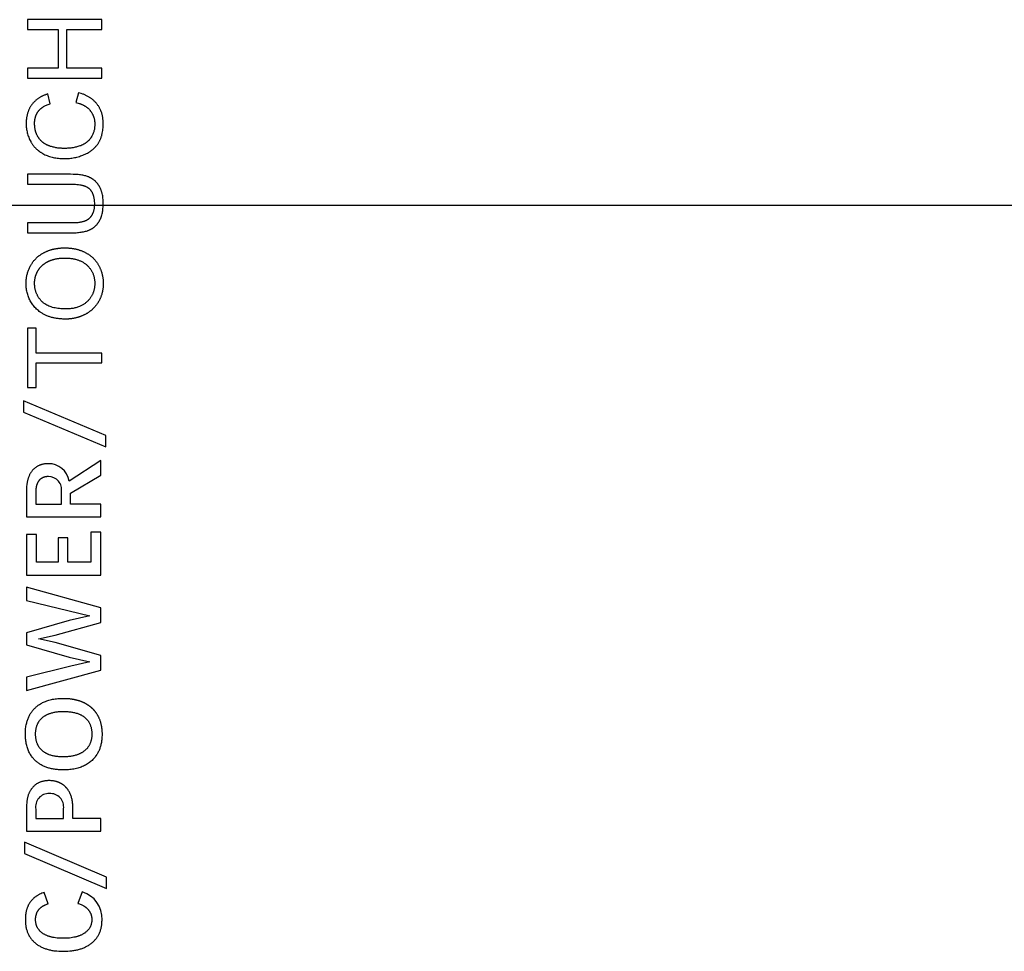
# Model space of a CAD drawing. Header units: millimetres. Extents: x 24 to 391, y -170 to 84.
# Tile 15 of 49: x 148 to 164, y -15 to -1. Entities that reach past the tile are written whole.
import ezdxf

# ---------------------------------------------------------------- set-up
doc = ezdxf.new("R2010")
doc.units = ezdxf.units.MM
doc.header["$MEASUREMENT"] = 0
doc.layers.add('丝印', color=250, linetype='Continuous')
doc.layers.add('尺寸标注', color=3, linetype='Continuous', lineweight=20)
doc.styles.get("Standard").update_dxf_attribs({"font": 'simfang.ttf'})
doc.dimstyles.new('STANDARD_ACAD', dxfattribs={"dimtxt": 0.18, "dimasz": 0.18, "dimexe": 0.18, "dimexo": 0.0625, "dimgap": 0.09, "dimtad": 0, "dimtih": 1, "dimtoh": 1, "dimdec": 4, "dimzin": 0, "dimdsep": 46, "dimtxsty": 'Standard', "dimcen": 0.09, "dimadec": 0, "dimazin": 0, "dimtfac": 1, "dimtdec": 4, "dimtofl": 0, "dimtmove": 0, "dimatfit": 3, "dimfxl": 1, "dimtolj": 1, "dimtzin": 0, "dimarcsym": 0})

# ---------------------------------------------------------------- blocks, each defined once
blk = doc.blocks.new('*D119')
at = {"layer": 'Defpoints', "color": 0, "transparency": 16777216}
for p in [(191.088, -1.246), (142.088, -3.581), (191.088, -3.581)]:
    blk.add_point(p, dxfattribs=at)
at = {"layer": '尺寸标注', "color": 0, "lineweight": -2, "transparency": 16777216}
for p, q in [((191.088, -1.309), (191.088, -3.761)), ((142.088, -3.518), (142.088, -3.401)), ((145.088, -3.581), (164.541, -3.581)), ((188.088, -3.581), (168.635, -3.581))]:
    blk.add_line(p, q, dxfattribs=at)
at = {"layer": '尺寸标注', "color": 0, "transparency": 16777216}
for points in [[(145.088, -3.081), (145.088, -4.081), (142.088, -3.581)], [(188.088, -3.081), (188.088, -4.081), (191.088, -3.581)]]:
    blk.add_solid(points, dxfattribs=at)
at = {"layer": '尺寸标注', "color": 0, "transparency": 16777216, "insert": (166.588, -3.581), "char_height": 3, "attachment_point": 5}
blk.add_mtext('\\A1;49', dxfattribs=at)

msp = doc.modelspace()

# ---------------------------------------------------------------- linework, layer by layer
at = {"layer": '丝印'}
for p, q in [((149.463, -0.623), (148.274, -0.623)), ((148.274, -0.623), (148.274, -0.781)), ((149.463, -0.781), (149.463, -0.623)), ((148.274, -0.781), (148.762, -0.781)), ((148.762, -0.781), (148.762, -1.399)), ((148.903, -1.399), (148.903, -0.781)), ((148.903, -0.781), (149.463, -0.781)), ((148.762, -1.399), (148.274, -1.399)), ((148.274, -1.399), (148.274, -1.556)), ((149.463, -1.399), (148.903, -1.399)), ((149.463, -1.556), (149.463, -1.399)), ((148.274, -1.556), (149.463, -1.556)), ((148.414, -5.546), (148.274, -5.546)), ((148.274, -5.546), (148.274, -6.489)), ((148.414, -5.94), (148.414, -5.546)), ((149.463, -5.94), (148.414, -5.94)), ((149.463, -6.097), (149.463, -5.94)), ((148.414, -6.489), (148.414, -6.097)), ((148.414, -6.097), (149.463, -6.097)), ((148.274, -6.489), (148.414, -6.489)), ((149.523, -7.258), (148.213, -6.701)), ((148.213, -6.701), (148.213, -6.882)), ((148.213, -6.882), (149.523, -7.439)), ((149.523, -7.439), (149.523, -7.258)), ((148.421, -8.835), (148.258, -8.835)), ((148.258, -8.835), (148.258, -9.482)), ((148.421, -9.277), (148.421, -8.835)), ((148.92, -8.887), (148.762, -8.887)), ((148.762, -8.887), (148.762, -9.277)), ((148.92, -9.277), (148.92, -8.887)), ((149.447, -8.8), (149.286, -8.8)), ((149.286, -8.8), (149.286, -9.277)), ((149.447, -9.482), (149.447, -8.8)), ((148.762, -9.277), (148.421, -9.277)), ((149.286, -9.277), (148.92, -9.277)), ((148.258, -9.482), (149.447, -9.482)), ((149.447, -10.004), (148.258, -9.675)), ((148.258, -9.675), (148.258, -9.885)), ((148.258, -9.885), (149.27, -10.132)), ((149.447, -10.238), (149.447, -10.004)), ((149.27, -10.132), (148.942, -10.209)), ((148.942, -10.209), (148.258, -10.401)), ((148.718, -10.44), (149.447, -10.238)), ((148.258, -10.401), (148.258, -10.596)), ((148.45, -10.498), (148.718, -10.44)), ((148.718, -10.558), (148.45, -10.498)), ((148.258, -10.596), (148.942, -10.789)), ((149.447, -10.763), (148.718, -10.558)), ((148.942, -10.789), (149.27, -10.867)), ((149.447, -10.999), (149.447, -10.763)), ((148.964, -10.937), (148.258, -11.11)), ((149.27, -10.867), (148.964, -10.937)), ((148.258, -11.321), (149.447, -10.999)), ((148.258, -11.11), (148.258, -11.321)), ((148.353, -12.873), (148.347, -12.88)), ((148.359, -12.866), (148.353, -12.873)), ((148.365, -12.859), (148.359, -12.866)), ((148.372, -12.853), (148.365, -12.859)), ((148.378, -12.847), (148.372, -12.853)), ((148.385, -12.841), (148.378, -12.847)), ((148.392, -12.835), (148.385, -12.841)), ((148.399, -12.829), (148.392, -12.835)), ((148.406, -12.824), (148.399, -12.829)), ((148.413, -12.819), (148.406, -12.824)), ((148.42, -12.814), (148.413, -12.819)), ((148.428, -12.809), (148.42, -12.814)), ((148.436, -12.805), (148.428, -12.809)), ((148.443, -12.8), (148.436, -12.805)), ((148.451, -12.796), (148.443, -12.8)), ((148.46, -12.793), (148.451, -12.796)), ((148.468, -12.789), (148.46, -12.793)), ((148.477, -12.786), (148.468, -12.789)), ((148.485, -12.782), (148.477, -12.786)), ((148.494, -12.779), (148.485, -12.782)), ((148.503, -12.777), (148.494, -12.779)), ((148.512, -12.774), (148.503, -12.777)), ((148.521, -12.772), (148.512, -12.774)), ((148.531, -12.77), (148.521, -12.772)), ((148.54, -12.768), (148.531, -12.77)), ((148.55, -12.766), (148.54, -12.768)), ((148.56, -12.765), (148.55, -12.766)), ((148.57, -12.764), (148.56, -12.765)), ((148.58, -12.763), (148.57, -12.764)), ((148.591, -12.762), (148.58, -12.763)), ((148.601, -12.761), (148.591, -12.762)), ((148.612, -12.761), (148.601, -12.761)), ((148.623, -12.761), (148.612, -12.761)), ((148.637, -12.761), (148.623, -12.761)), ((148.65, -12.762), (148.637, -12.761)), ((148.664, -12.763), (148.65, -12.762)), ((148.677, -12.764), (148.664, -12.763)), ((148.69, -12.766), (148.677, -12.764)), ((148.702, -12.768), (148.69, -12.766)), ((148.715, -12.771), (148.702, -12.768)), ((148.727, -12.774), (148.715, -12.771)), ((148.739, -12.777), (148.727, -12.774)), ((148.745, -12.779), (148.739, -12.777)), ((148.751, -12.781), (148.745, -12.779)), ((148.757, -12.783), (148.751, -12.781)), ((148.763, -12.785), (148.757, -12.783)), ((148.769, -12.787), (148.763, -12.785)), ((148.775, -12.789), (148.769, -12.787)), ((148.78, -12.792), (148.775, -12.789)), ((148.786, -12.794), (148.78, -12.792)), ((148.791, -12.797), (148.786, -12.794)), ((148.797, -12.799), (148.791, -12.797)), ((148.802, -12.802), (148.797, -12.799)), ((148.808, -12.805), (148.802, -12.802)), ((148.813, -12.808), (148.808, -12.805)), ((148.818, -12.811), (148.813, -12.808)), ((148.824, -12.814), (148.818, -12.811)), ((148.829, -12.818), (148.824, -12.814)), ((148.834, -12.821), (148.829, -12.818)), ((148.839, -12.825), (148.834, -12.821)), ((148.844, -12.828), (148.839, -12.825)), ((148.849, -12.832), (148.844, -12.828)), ((148.854, -12.835), (148.849, -12.832)), ((148.858, -12.839), (148.854, -12.835)), ((148.863, -12.843), (148.858, -12.839)), ((148.868, -12.847), (148.863, -12.843)), ((148.872, -12.851), (148.868, -12.847)), ((148.876, -12.855), (148.872, -12.851)), ((148.881, -12.86), (148.876, -12.855)), ((148.885, -12.864), (148.881, -12.86)), ((148.889, -12.868), (148.885, -12.864)), ((148.893, -12.873), (148.889, -12.868)), ((148.898, -12.877), (148.893, -12.873)), ((148.902, -12.882), (148.898, -12.877)), ((148.276, -13.029), (148.274, -13.039)), ((148.279, -13.019), (148.276, -13.029)), ((148.282, -13.009), (148.279, -13.019)), ((148.285, -12.999), (148.282, -13.009)), ((148.288, -12.989), (148.285, -12.999)), ((148.292, -12.979), (148.288, -12.989)), ((148.295, -12.97), (148.292, -12.979)), ((148.299, -12.961), (148.295, -12.97)), ((148.303, -12.952), (148.299, -12.961)), ((148.307, -12.943), (148.303, -12.952)), ((148.312, -12.935), (148.307, -12.943)), ((148.316, -12.926), (148.312, -12.935)), ((148.321, -12.918), (148.316, -12.926)), ((148.326, -12.91), (148.321, -12.918)), ((148.331, -12.902), (148.326, -12.91)), ((148.336, -12.895), (148.331, -12.902)), ((148.342, -12.887), (148.336, -12.895)), ((148.347, -12.88), (148.342, -12.887)), ((148.906, -12.887), (148.902, -12.882)), ((148.909, -12.892), (148.906, -12.887)), ((148.913, -12.897), (148.909, -12.892)), ((148.917, -12.902), (148.913, -12.897)), ((148.921, -12.907), (148.917, -12.902)), ((148.924, -12.912), (148.921, -12.907)), ((148.931, -12.923), (148.924, -12.912)), ((148.938, -12.934), (148.931, -12.923)), ((148.944, -12.945), (148.938, -12.934)), ((148.95, -12.957), (148.944, -12.945)), ((148.956, -12.969), (148.95, -12.957)), ((148.961, -12.982), (148.956, -12.969)), ((148.966, -12.994), (148.961, -12.982)), ((148.971, -13.007), (148.966, -12.994)), ((148.975, -13.02), (148.971, -13.007)), ((148.979, -13.034), (148.975, -13.02)), ((148.982, -13.048), (148.979, -13.034)), ((148.259, -13.167), (148.258, -13.192)), ((148.26, -13.142), (148.259, -13.167)), ((148.262, -13.118), (148.26, -13.142)), ((148.263, -13.106), (148.262, -13.118)), ((148.264, -13.094), (148.263, -13.106)), ((148.266, -13.083), (148.264, -13.094)), ((148.268, -13.072), (148.266, -13.083)), ((148.269, -13.061), (148.268, -13.072)), ((148.272, -13.05), (148.269, -13.061)), ((148.274, -13.039), (148.272, -13.05)), ((148.985, -13.062), (148.982, -13.048)), ((148.988, -13.076), (148.985, -13.062)), ((148.991, -13.091), (148.988, -13.076)), ((148.993, -13.105), (148.991, -13.091)), ((148.994, -13.121), (148.993, -13.105)), ((148.996, -13.136), (148.994, -13.121)), ((148.997, -13.152), (148.996, -13.136)), ((148.997, -13.167), (148.997, -13.152)), ((148.997, -13.184), (148.997, -13.167)), ((148.997, -13.363), (148.997, -13.184)), ((148.258, -13.192), (148.258, -13.567)), ((149.447, -13.363), (148.997, -13.363)), ((149.447, -13.567), (149.447, -13.363)), ((148.258, -13.567), (149.447, -13.567)), ((149.537, -14.298), (148.227, -13.741)), ((148.227, -13.741), (148.227, -13.922)), ((148.227, -13.922), (149.537, -14.479)), ((149.537, -14.479), (149.537, -14.298))]:
    msp.add_line(p, q, dxfattribs=at)
for points in [[(149.046, -1.945), (149.064, -1.95), (149.082, -1.954), (149.1, -1.96), (149.108, -1.962), (149.116, -1.965), (149.125, -1.968), (149.133, -1.971), (149.14, -1.975), (149.148, -1.978), (149.156, -1.981), (149.163, -1.985), (149.17, -1.989), (149.178, -1.993), (149.185, -1.997), (149.191, -2.001), (149.198, -2.005), (149.205, -2.009), (149.211, -2.013), (149.217, -2.018), (149.224, -2.023), (149.23, -2.027), (149.235, -2.032), (149.241, -2.037), (149.247, -2.042), (149.252, -2.047), (149.257, -2.053), (149.262, -2.058), (149.267, -2.064), (149.272, -2.069), (149.277, -2.075), (149.281, -2.081), (149.286, -2.087), (149.29, -2.093), (149.294, -2.099), (149.298, -2.105), (149.302, -2.111), (149.306, -2.118), (149.309, -2.124), (149.312, -2.131), (149.316, -2.137), (149.319, -2.144), (149.322, -2.151), (149.324, -2.157), (149.327, -2.164), (149.329, -2.171), (149.332, -2.178), (149.334, -2.185), (149.336, -2.193), (149.338, -2.2), (149.339, -2.207), (149.341, -2.215), (149.342, -2.222), (149.344, -2.23), (149.345, -2.237), (149.346, -2.245), (149.347, -2.253), (149.347, -2.261), (149.348, -2.269), (149.348, -2.277), (149.348, -2.285), (149.348, -2.293), (149.348, -2.307), (149.348, -2.32), (149.346, -2.333), (149.345, -2.347), (149.343, -2.36), (149.341, -2.373), (149.338, -2.385), (149.334, -2.398), (149.331, -2.411), (149.327, -2.423), (149.322, -2.435), (149.317, -2.447), (149.312, -2.46), (149.306, -2.472), (149.299, -2.483), (149.293, -2.495), (149.289, -2.501), (149.285, -2.507), (149.282, -2.512), (149.278, -2.518), (149.274, -2.523), (149.27, -2.528), (149.265, -2.534), (149.261, -2.539), (149.257, -2.544), (149.252, -2.549), (149.247, -2.553), (149.243, -2.558), (149.238, -2.563), (149.233, -2.567), (149.228, -2.572), (149.222, -2.576), (149.217, -2.58), (149.211, -2.584), (149.206, -2.589), (149.2, -2.592), (149.194, -2.596), (149.189, -2.6), (149.183, -2.604), (149.176, -2.607), (149.17, -2.611), (149.164, -2.614), (149.157, -2.618), (149.151, -2.621), (149.144, -2.624), (149.137, -2.627), (149.123, -2.633), (149.109, -2.638), (149.095, -2.643), (149.08, -2.648), (149.064, -2.652), (149.049, -2.656), (149.033, -2.659), (149.017, -2.663), (149.001, -2.666), (148.984, -2.668), (148.967, -2.67), (148.95, -2.672), (148.932, -2.674), (148.914, -2.675), (148.896, -2.676), (148.878, -2.677), (148.859, -2.677), (148.844, -2.677), (148.829, -2.676), (148.815, -2.675), (148.8, -2.674), (148.786, -2.673), (148.772, -2.671), (148.757, -2.67), (148.743, -2.667), (148.729, -2.665), (148.714, -2.662), (148.7, -2.659), (148.686, -2.656), (148.672, -2.652), (148.658, -2.648), (148.644, -2.644), (148.631, -2.639), (148.624, -2.637), (148.617, -2.635), (148.61, -2.632), (148.604, -2.629), (148.597, -2.626), (148.591, -2.623), (148.584, -2.62), (148.578, -2.617), (148.572, -2.614), (148.566, -2.611), (148.56, -2.607), (148.554, -2.604), (148.548, -2.6), (148.542, -2.596), (148.537, -2.592), (148.531, -2.588), (148.526, -2.584), (148.52, -2.58), (148.515, -2.576), (148.51, -2.571), (148.505, -2.567), (148.5, -2.562), (148.495, -2.558), (148.49, -2.553), (148.485, -2.548), (148.48, -2.543), (148.476, -2.538), (148.471, -2.532), (148.467, -2.527), (148.463, -2.521), (148.458, -2.516), (148.454, -2.51), (148.45, -2.504), (148.446, -2.498), (148.442, -2.492), (148.439, -2.486), (148.435, -2.48), (148.432, -2.474), (148.429, -2.468), (148.425, -2.461), (148.422, -2.455), (148.42, -2.448), (148.417, -2.441), (148.414, -2.435), (148.412, -2.428), (148.409, -2.421), (148.407, -2.414), (148.405, -2.407), (148.403, -2.4), (148.401, -2.392), (148.399, -2.385), (148.398, -2.377), (148.396, -2.37), (148.395, -2.362), (148.394, -2.355), (148.393, -2.347), (148.391, -2.331), (148.39, -2.315), (148.389, -2.298), (148.388, -2.281), (148.389, -2.266), (148.389, -2.252), (148.391, -2.238), (148.391, -2.231), (148.392, -2.224), (148.393, -2.217), (148.394, -2.21), (148.395, -2.204), (148.397, -2.197), (148.398, -2.191), (148.4, -2.185), (148.401, -2.178), (148.403, -2.172), (148.405, -2.166), (148.407, -2.16), (148.409, -2.154), (148.412, -2.148), (148.414, -2.142), (148.416, -2.136), (148.419, -2.131), (148.422, -2.125), (148.425, -2.12), (148.428, -2.114), (148.431, -2.109), (148.434, -2.103), (148.437, -2.098), (148.44, -2.093), (148.444, -2.088), (148.448, -2.083), (148.451, -2.078), (148.455, -2.074), (148.459, -2.069), (148.464, -2.064), (148.468, -2.06), (148.472, -2.055), (148.477, -2.051), (148.482, -2.046), (148.487, -2.042), (148.492, -2.038), (148.497, -2.034), (148.502, -2.029), (148.507, -2.025), (148.513, -2.022), (148.519, -2.018), (148.524, -2.014), (148.53, -2.01), (148.537, -2.007), (148.543, -2.003), (148.549, -1.999), (148.562, -1.993), (148.576, -1.986), (148.59, -1.98), (148.605, -1.974), (148.621, -1.969), (148.637, -1.963), (148.6, -1.808), (148.58, -1.815), (148.57, -1.818), (148.56, -1.821), (148.55, -1.825), (148.541, -1.829), (148.532, -1.833), (148.522, -1.837), (148.513, -1.841), (148.504, -1.845), (148.496, -1.85), (148.487, -1.855), (148.479, -1.859), (148.47, -1.864), (148.462, -1.869), (148.454, -1.875), (148.446, -1.88), (148.438, -1.885), (148.431, -1.891), (148.423, -1.897), (148.416, -1.903), (148.409, -1.909), (148.402, -1.915), (148.395, -1.922), (148.388, -1.928), (148.381, -1.935), (148.375, -1.942), (148.369, -1.949), (148.362, -1.956), (148.356, -1.963), (148.35, -1.97), (148.345, -1.978), (148.339, -1.985), (148.334, -1.993), (148.328, -2.001), (148.323, -2.009), (148.319, -2.017), (148.314, -2.025), (148.309, -2.034), (148.305, -2.042), (148.301, -2.051), (148.297, -2.059), (148.293, -2.068), (148.289, -2.077), (148.286, -2.086), (148.283, -2.095), (148.28, -2.104), (148.277, -2.114), (148.274, -2.123), (148.271, -2.133), (148.269, -2.142), (148.267, -2.152), (148.265, -2.162), (148.263, -2.172), (148.261, -2.182), (148.26, -2.192), (148.258, -2.202), (148.257, -2.213), (148.256, -2.223), (148.255, -2.234), (148.254, -2.256), (148.254, -2.278), (148.254, -2.297), (148.255, -2.317), (148.256, -2.336), (148.258, -2.355), (148.261, -2.374), (148.264, -2.392), (148.268, -2.41), (148.272, -2.428), (148.277, -2.446), (148.282, -2.464), (148.288, -2.482), (148.294, -2.499), (148.301, -2.516), (148.309, -2.533), (148.317, -2.55), (148.326, -2.566), (148.33, -2.574), (148.335, -2.582), (148.34, -2.59), (148.345, -2.598), (148.35, -2.605), (148.355, -2.613), (148.36, -2.62), (148.366, -2.628), (148.371, -2.635), (148.377, -2.642), (148.383, -2.649), (148.389, -2.656), (148.395, -2.663), (148.401, -2.669), (148.408, -2.676), (148.414, -2.682), (148.421, -2.688), (148.427, -2.694), (148.434, -2.7), (148.441, -2.706), (148.448, -2.712), (148.456, -2.718), (148.463, -2.723), (148.471, -2.729), (148.478, -2.734), (148.486, -2.739), (148.494, -2.744), (148.502, -2.749), (148.51, -2.754), (148.519, -2.759), (148.536, -2.768), (148.553, -2.777), (148.571, -2.785), (148.589, -2.792), (148.608, -2.799), (148.627, -2.805), (148.646, -2.811), (148.666, -2.816), (148.686, -2.821), (148.706, -2.825), (148.727, -2.829), (148.748, -2.832), (148.77, -2.834), (148.792, -2.836), (148.814, -2.838), (148.837, -2.839), (148.86, -2.839), (148.881, -2.839), (148.902, -2.838), (148.923, -2.837), (148.943, -2.835), (148.964, -2.833), (148.984, -2.83), (149.004, -2.827), (149.024, -2.823), (149.044, -2.819), (149.064, -2.814), (149.083, -2.809), (149.103, -2.804), (149.122, -2.797), (149.141, -2.791), (149.16, -2.784), (149.178, -2.776), (149.196, -2.768), (149.214, -2.759), (149.231, -2.75), (149.248, -2.741), (149.256, -2.736), (149.264, -2.731), (149.272, -2.726), (149.28, -2.721), (149.287, -2.715), (149.295, -2.71), (149.302, -2.704), (149.309, -2.699), (149.316, -2.693), (149.323, -2.687), (149.33, -2.681), (149.336, -2.675), (149.343, -2.669), (149.349, -2.662), (149.355, -2.656), (149.361, -2.649), (149.367, -2.643), (149.373, -2.636), (149.379, -2.629), (149.384, -2.622), (149.39, -2.615), (149.395, -2.608), (149.4, -2.6), (149.405, -2.593), (149.41, -2.585), (149.414, -2.577), (149.419, -2.57), (149.423, -2.562), (149.427, -2.553), (149.431, -2.545), (149.435, -2.537), (149.439, -2.528), (149.443, -2.519), (149.446, -2.511), (149.449, -2.502), (149.452, -2.492), (149.455, -2.483), (149.458, -2.474), (149.461, -2.464), (149.463, -2.454), (149.466, -2.445), (149.468, -2.435), (149.472, -2.414), (149.475, -2.393), (149.478, -2.372), (149.48, -2.35), (149.482, -2.327), (149.483, -2.304), (149.483, -2.28), (149.483, -2.269), (149.483, -2.257), (149.482, -2.246), (149.481, -2.235), (149.481, -2.224), (149.479, -2.213), (149.478, -2.202), (149.477, -2.191), (149.475, -2.18), (149.473, -2.17), (149.471, -2.159), (149.469, -2.149), (149.466, -2.139), (149.464, -2.129), (149.461, -2.119), (149.458, -2.109), (149.454, -2.099), (149.451, -2.089), (149.447, -2.08), (149.443, -2.07), (149.439, -2.061), (149.435, -2.052), (149.43, -2.043), (149.426, -2.034), (149.421, -2.025), (149.416, -2.016), (149.411, -2.008), (149.405, -1.999), (149.399, -1.991), (149.394, -1.982), (149.388, -1.974), (149.381, -1.966), (149.375, -1.958), (149.368, -1.95), (149.361, -1.943), (149.354, -1.935), (149.347, -1.928), (149.34, -1.921), (149.332, -1.914), (149.325, -1.907), (149.317, -1.9), (149.309, -1.893), (149.3, -1.887), (149.292, -1.881), (149.283, -1.875), (149.275, -1.869), (149.266, -1.863), (149.257, -1.857), (149.247, -1.852), (149.238, -1.846), (149.228, -1.841), (149.218, -1.836), (149.208, -1.831), (149.198, -1.827), (149.187, -1.822), (149.177, -1.818), (149.166, -1.813), (149.155, -1.809), (149.133, -1.802), (149.11, -1.795), (149.086, -1.788)], [(148.961, -3.089), (148.274, -3.089), (148.274, -3.246), (148.96, -3.246), (148.987, -3.247), (149.014, -3.247), (149.039, -3.249), (149.063, -3.251), (149.086, -3.253), (149.108, -3.257), (149.118, -3.258), (149.128, -3.26), (149.138, -3.262), (149.148, -3.265), (149.157, -3.267), (149.166, -3.27), (149.175, -3.272), (149.183, -3.275), (149.191, -3.278), (149.199, -3.281), (149.207, -3.284), (149.214, -3.288), (149.221, -3.291), (149.228, -3.295), (149.231, -3.297), (149.234, -3.299), (149.238, -3.301), (149.241, -3.303), (149.244, -3.305), (149.246, -3.307), (149.249, -3.309), (149.252, -3.311), (149.255, -3.313), (149.257, -3.315), (149.26, -3.318), (149.263, -3.32), (149.265, -3.322), (149.267, -3.325), (149.27, -3.327), (149.272, -3.33), (149.274, -3.332), (149.277, -3.335), (149.279, -3.337), (149.281, -3.34), (149.285, -3.346), (149.289, -3.351), (149.293, -3.357), (149.297, -3.363), (149.301, -3.369), (149.304, -3.376), (149.307, -3.383), (149.31, -3.389), (149.313, -3.396), (149.316, -3.404), (149.319, -3.411), (149.322, -3.419), (149.324, -3.427), (149.326, -3.435), (149.328, -3.443), (149.33, -3.451), (149.332, -3.46), (149.333, -3.469), (149.335, -3.478), (149.336, -3.487), (149.337, -3.496), (149.338, -3.506), (149.34, -3.525), (149.341, -3.546), (149.341, -3.567), (149.341, -3.58), (149.341, -3.592), (149.34, -3.604), (149.339, -3.616), (149.337, -3.628), (149.336, -3.639), (149.334, -3.65), (149.331, -3.661), (149.329, -3.671), (149.326, -3.682), (149.322, -3.692), (149.321, -3.697), (149.319, -3.702), (149.317, -3.707), (149.315, -3.711), (149.313, -3.716), (149.311, -3.721), (149.309, -3.725), (149.306, -3.73), (149.304, -3.734), (149.301, -3.739), (149.299, -3.743), (149.296, -3.747), (149.294, -3.752), (149.291, -3.756), (149.288, -3.76), (149.285, -3.764), (149.282, -3.768), (149.279, -3.771), (149.276, -3.775), (149.273, -3.779), (149.27, -3.782), (149.267, -3.786), (149.264, -3.789), (149.26, -3.792), (149.257, -3.795), (149.253, -3.799), (149.25, -3.802), (149.246, -3.805), (149.242, -3.808), (149.239, -3.81), (149.235, -3.813), (149.231, -3.816), (149.227, -3.818), (149.223, -3.821), (149.219, -3.823), (149.215, -3.825), (149.21, -3.828), (149.206, -3.83), (149.202, -3.832), (149.197, -3.834), (149.193, -3.836), (149.188, -3.838), (149.184, -3.839), (149.179, -3.841), (149.174, -3.843), (149.169, -3.844), (149.158, -3.847), (149.147, -3.85), (149.135, -3.853), (149.122, -3.855), (149.109, -3.857), (149.095, -3.859), (149.08, -3.861), (149.065, -3.862), (149.032, -3.865), (148.998, -3.866), (148.96, -3.866), (148.274, -3.866), (148.274, -4.024), (148.961, -4.024), (149.007, -4.023), (149.029, -4.022), (149.05, -4.021), (149.071, -4.019), (149.091, -4.017), (149.111, -4.015), (149.13, -4.012), (149.148, -4.009), (149.166, -4.006), (149.183, -4.002), (149.199, -3.998), (149.215, -3.994), (149.23, -3.989), (149.238, -3.987), (149.245, -3.984), (149.252, -3.981), (149.259, -3.978), (149.266, -3.975), (149.272, -3.972), (149.279, -3.969), (149.285, -3.966), (149.292, -3.963), (149.298, -3.959), (149.304, -3.956), (149.31, -3.952), (149.316, -3.948), (149.322, -3.944), (149.328, -3.94), (149.333, -3.936), (149.339, -3.931), (149.344, -3.927), (149.35, -3.922), (149.355, -3.918), (149.36, -3.913), (149.365, -3.908), (149.37, -3.903), (149.375, -3.898), (149.38, -3.893), (149.384, -3.887), (149.389, -3.882), (149.393, -3.876), (149.398, -3.87), (149.402, -3.864), (149.406, -3.858), (149.41, -3.852), (149.414, -3.846), (149.418, -3.84), (149.422, -3.833), (149.425, -3.827), (149.429, -3.82), (149.432, -3.813), (149.436, -3.806), (149.439, -3.799), (149.442, -3.792), (149.445, -3.785), (149.448, -3.777), (149.451, -3.77), (149.453, -3.762), (149.456, -3.754), (149.461, -3.739), (149.465, -3.722), (149.469, -3.705), (149.472, -3.688), (149.475, -3.67), (149.477, -3.652), (149.479, -3.633), (149.481, -3.614), (149.482, -3.594), (149.483, -3.574), (149.483, -3.554), (149.483, -3.532), (149.482, -3.512), (149.481, -3.491), (149.479, -3.472), (149.477, -3.453), (149.474, -3.434), (149.47, -3.416), (149.467, -3.398), (149.464, -3.39), (149.462, -3.381), (149.46, -3.373), (149.457, -3.364), (149.455, -3.356), (149.452, -3.348), (149.449, -3.341), (149.446, -3.333), (149.443, -3.325), (149.439, -3.318), (149.436, -3.311), (149.432, -3.303), (149.429, -3.296), (149.425, -3.289), (149.421, -3.283), (149.417, -3.276), (149.409, -3.263), (149.404, -3.257), (149.4, -3.25), (149.395, -3.244), (149.391, -3.238), (149.386, -3.233), (149.381, -3.227), (149.377, -3.221), (149.372, -3.216), (149.367, -3.211), (149.362, -3.206), (149.357, -3.201), (149.352, -3.196), (149.346, -3.191), (149.341, -3.186), (149.336, -3.182), (149.33, -3.177), (149.325, -3.173), (149.319, -3.169), (149.313, -3.165), (149.308, -3.161), (149.302, -3.157), (149.296, -3.154), (149.29, -3.15), (149.284, -3.147), (149.277, -3.144), (149.271, -3.141), (149.265, -3.138), (149.259, -3.135), (149.252, -3.132), (149.245, -3.129), (149.232, -3.125), (149.218, -3.12), (149.203, -3.116), (149.188, -3.112), (149.172, -3.108), (149.156, -3.105), (149.139, -3.102), (149.122, -3.099), (149.104, -3.097), (149.085, -3.095), (149.066, -3.093), (149.046, -3.091), (149.005, -3.09)]]:
    msp.add_lwpolyline(points, close=True, dxfattribs=at)
for points in [[(148.606, -7.706), (148.596, -7.706), (148.585, -7.706), (148.575, -7.707), (148.565, -7.708), (148.556, -7.709), (148.546, -7.71), (148.537, -7.711), (148.527, -7.713), (148.518, -7.715), (148.509, -7.717), (148.5, -7.719), (148.492, -7.722), (148.483, -7.725), (148.475, -7.728), (148.467, -7.731), (148.459, -7.734), (148.451, -7.738), (148.443, -7.742), (148.435, -7.746), (148.428, -7.75), (148.42, -7.754), (148.413, -7.759), (148.406, -7.764), (148.399, -7.769), (148.392, -7.775), (148.386, -7.78), (148.379, -7.786), (148.373, -7.792), (148.367, -7.798), (148.361, -7.805), (148.355, -7.811), (148.349, -7.818), (148.343, -7.825), (148.338, -7.833), (148.333, -7.84), (148.328, -7.848), (148.323, -7.856), (148.318, -7.864), (148.314, -7.872), (148.309, -7.88), (148.305, -7.889), (148.301, -7.898), (148.297, -7.907), (148.294, -7.916), (148.29, -7.925), (148.287, -7.934), (148.284, -7.944), (148.281, -7.954), (148.278, -7.964), (148.276, -7.974), (148.273, -7.985), (148.271, -7.995), (148.269, -8.006), (148.267, -8.017), (148.265, -8.028), (148.264, -8.04), (148.261, -8.063), (148.26, -8.087), (148.259, -8.112), (148.258, -8.137), (148.258, -8.555), (149.447, -8.555), (149.447, -8.35), (148.963, -8.35), (148.963, -8.177), (149.447, -7.886), (149.447, -7.652), (148.939, -7.982, 0.377497)], [(148.608, -7.911), (148.601, -7.911), (148.595, -7.911), (148.59, -7.912), (148.584, -7.912), (148.578, -7.913), (148.572, -7.913), (148.567, -7.914), (148.561, -7.915), (148.556, -7.916), (148.551, -7.917), (148.546, -7.919), (148.541, -7.92), (148.536, -7.922), (148.531, -7.923), (148.526, -7.925), (148.521, -7.927), (148.517, -7.929), (148.512, -7.931), (148.508, -7.934), (148.503, -7.936), (148.499, -7.939), (148.495, -7.941), (148.491, -7.944), (148.487, -7.947), (148.483, -7.95), (148.479, -7.953), (148.475, -7.957), (148.472, -7.96), (148.468, -7.964), (148.465, -7.967), (148.461, -7.971), (148.458, -7.975), (148.455, -7.979), (148.452, -7.983), (148.449, -7.988), (148.446, -7.992), (148.443, -7.996), (148.441, -8.001), (148.438, -8.006), (148.436, -8.011), (148.433, -8.015), (148.431, -8.02), (148.429, -8.026), (148.427, -8.031), (148.425, -8.036), (148.423, -8.042), (148.421, -8.047), (148.42, -8.053), (148.418, -8.059), (148.417, -8.064), (148.415, -8.07), (148.414, -8.076), (148.413, -8.083), (148.412, -8.089), (148.411, -8.095), (148.41, -8.102), (148.409, -8.115), (148.408, -8.129), (148.407, -8.143), (148.407, -8.157), (148.407, -8.35), (148.817, -8.35), (148.817, -8.151, 0.467213)], [(148.624, -12.967, 0.485413), (148.407, -13.216), (148.407, -13.363), (148.85, -13.363), (148.85, -13.209, 0.476812)], [(149.464, -14.979, 0.346275), (149.149, -14.537), (149.078, -14.719), (149.091, -14.723), (149.104, -14.727), (149.117, -14.732), (149.129, -14.737), (149.14, -14.742), (149.152, -14.748), (149.163, -14.753), (149.168, -14.756), (149.173, -14.76), (149.178, -14.763), (149.183, -14.766), (149.188, -14.769), (149.193, -14.772), (149.198, -14.776), (149.202, -14.779), (149.207, -14.783), (149.211, -14.786), (149.216, -14.79), (149.22, -14.794), (149.224, -14.798), (149.228, -14.802), (149.232, -14.806), (149.236, -14.81), (149.24, -14.814), (149.243, -14.818), (149.247, -14.822), (149.25, -14.826), (149.253, -14.831), (149.257, -14.835), (149.26, -14.839), (149.263, -14.844), (149.266, -14.848), (149.268, -14.853), (149.271, -14.858), (149.274, -14.862), (149.276, -14.867), (149.278, -14.872), (149.281, -14.877), (149.283, -14.882), (149.285, -14.887), (149.287, -14.892), (149.288, -14.897), (149.29, -14.902), (149.291, -14.907), (149.293, -14.912), (149.294, -14.917), (149.295, -14.923), (149.296, -14.928), (149.297, -14.933), (149.298, -14.939), (149.299, -14.944), (149.3, -14.95), (149.3, -14.956), (149.3, -14.961), (149.301, -14.967), (149.301, -14.973), (149.301, -14.979), (149.301, -14.987), (149.3, -14.996), (149.3, -15.004), (149.299, -15.012), (149.298, -15.02), (149.297, -15.028), (149.295, -15.036), (149.293, -15.044), (149.291, -15.052), (149.289, -15.059), (149.287, -15.067), (149.284, -15.074), (149.281, -15.081), (149.278, -15.088), (149.274, -15.095), (149.271, -15.102), (149.267, -15.109), (149.263, -15.115), (149.258, -15.122), (149.253, -15.128), (149.249, -15.135), (149.244, -15.141), (149.238, -15.147), (149.233, -15.153), (149.227, -15.159), (149.221, -15.164), (149.214, -15.17), (149.208, -15.175), (149.201, -15.181), (149.194, -15.186), (149.187, -15.191), (149.179, -15.196), (149.172, -15.201), (149.164, -15.206), (149.156, -15.21), (149.148, -15.215), (149.139, -15.219), (149.131, -15.223), (149.122, -15.227), (149.113, -15.231), (149.104, -15.235), (149.095, -15.238), (149.085, -15.241), (149.076, -15.245), (149.066, -15.248), (149.056, -15.25), (149.046, -15.253), (149.036, -15.256), (149.025, -15.258), (149.015, -15.26), (148.993, -15.264), (148.97, -15.268), (148.947, -15.271), (148.923, -15.273), (148.898, -15.274), (148.873, -15.275), (148.847, -15.275), (148.821, -15.275), (148.795, -15.274), (148.771, -15.273), (148.747, -15.271), (148.724, -15.268), (148.701, -15.265), (148.68, -15.261), (148.669, -15.258), (148.659, -15.256), (148.649, -15.254), (148.639, -15.251), (148.629, -15.248), (148.619, -15.245), (148.61, -15.242), (148.601, -15.239), (148.592, -15.235), (148.583, -15.232), (148.574, -15.228), (148.566, -15.224), (148.558, -15.22), (148.55, -15.216), (148.542, -15.212), (148.534, -15.207), (148.527, -15.203), (148.519, -15.198), (148.512, -15.193), (148.505, -15.188), (148.499, -15.183), (148.492, -15.177), (148.486, -15.172), (148.48, -15.166), (148.474, -15.161), (148.469, -15.155), (148.464, -15.149), (148.459, -15.143), (148.454, -15.137), (148.449, -15.13), (148.445, -15.124), (148.441, -15.117), (148.437, -15.111), (148.433, -15.104), (148.43, -15.097), (148.426, -15.09), (148.423, -15.083), (148.42, -15.075), (148.418, -15.068), (148.415, -15.06), (148.413, -15.052), (148.411, -15.044), (148.41, -15.036), (148.408, -15.028), (148.407, -15.02), (148.406, -15.012), (148.405, -15.003), (148.405, -14.995), (148.404, -14.986), (148.404, -14.977), (148.404, -14.965), (148.405, -14.959), (148.405, -14.954), (148.405, -14.948), (148.406, -14.942), (148.407, -14.937), (148.407, -14.931), (148.408, -14.926), (148.409, -14.921), (148.41, -14.915), (148.411, -14.91), (148.413, -14.905), (148.414, -14.9), (148.416, -14.895), (148.417, -14.89), (148.419, -14.885), (148.42, -14.88), (148.422, -14.875), (148.424, -14.87), (148.426, -14.866), (148.429, -14.861), (148.431, -14.856), (148.433, -14.852), (148.436, -14.847), (148.438, -14.843), (148.441, -14.838), (148.444, -14.834), (148.446, -14.83), (148.449, -14.826), (148.452, -14.821), (148.456, -14.817), (148.459, -14.813), (148.462, -14.809), (148.466, -14.806), (148.469, -14.802), (148.473, -14.798), (148.477, -14.794), (148.48, -14.791), (148.484, -14.787), (148.488, -14.784), (148.493, -14.78), (148.497, -14.777), (148.501, -14.774), (148.505, -14.771), (148.51, -14.768), (148.514, -14.764), (148.519, -14.762), (148.524, -14.759), (148.529, -14.756), (148.534, -14.753), (148.539, -14.75), (148.544, -14.748), (148.549, -14.745), (148.554, -14.743), (148.56, -14.74), (148.571, -14.736), (148.583, -14.732), (148.594, -14.727), (148.607, -14.724), (148.543, -14.543), (148.523, -14.55), (148.505, -14.558), (148.487, -14.566), (148.469, -14.574), (148.461, -14.578), (148.453, -14.583), (148.445, -14.587), (148.437, -14.592), (148.429, -14.597), (148.421, -14.601), (148.414, -14.606), (148.407, -14.611), (148.4, -14.617), (148.393, -14.622), (148.386, -14.627), (148.379, -14.633), (148.373, -14.638), (148.367, -14.644), (148.361, -14.65), (148.355, -14.656), (148.349, -14.662), (148.343, -14.668), (148.338, -14.674), (148.333, -14.68), (148.327, -14.687), (148.322, -14.693), (148.318, -14.7), (148.313, -14.706), (148.309, -14.713), (148.304, -14.72), (148.3, -14.727), (148.296, -14.734), (148.292, -14.742), (148.288, -14.749), (148.285, -14.757), (148.281, -14.764), (148.278, -14.772), (148.275, -14.78), (148.272, -14.788), (148.269, -14.796), (148.266, -14.804), (148.264, -14.812), (148.261, -14.821), (148.259, -14.829), (148.256, -14.838), (148.254, -14.847), (148.253, -14.856), (148.251, -14.865), (148.248, -14.883), (148.245, -14.902), (148.243, -14.921), (148.242, -14.94), (148.241, -14.961), (148.241, -14.981), (148.241, -14.996), (148.241, -15.011), (148.242, -15.025), (148.243, -15.039), (148.244, -15.054), (148.246, -15.067), (148.248, -15.081), (148.251, -15.094), (148.253, -15.108), (148.256, -15.121), (148.259, -15.133), (148.263, -15.146), (148.267, -15.158), (148.271, -15.17), (148.276, -15.182), (148.28, -15.194), (148.286, -15.206), (148.291, -15.217), (148.297, -15.228), (148.303, -15.239), (148.309, -15.249), (148.316, -15.26), (148.323, -15.27), (148.33, -15.28), (148.338, -15.29), (148.346, -15.299), (148.354, -15.309), (148.363, -15.318), (148.371, -15.327), (148.381, -15.335), (148.39, -15.344), (148.4, -15.352), (148.41, -15.36), (148.42, -15.368), (148.431, -15.376), (148.442, -15.383), (148.453, -15.39), (148.464, -15.397), (148.476, -15.403), (148.488, -15.409), (148.5, -15.415), (148.512, -15.421), (148.525, -15.427), (148.538, -15.432), (148.551, -15.437), (148.564, -15.442), (148.578, -15.446), (148.591, -15.45), (148.606, -15.454), (148.62, -15.458), (148.635, -15.461), (148.649, -15.465), (148.664, -15.468), (148.68, -15.47), (148.695, -15.473), (148.711, -15.475), (148.744, -15.478), (148.777, -15.481), (148.812, -15.482), (148.847, -15.483), (148.883, -15.482), (148.917, -15.481), (148.951, -15.478), (148.984, -15.475), (149, -15.472), (149.016, -15.47), (149.031, -15.467), (149.046, -15.464), (149.061, -15.461), (149.076, -15.458), (149.091, -15.454), (149.105, -15.45), (149.119, -15.446), (149.133, -15.441), (149.146, -15.436), (149.16, -15.431), (149.173, -15.426), (149.186, -15.42), (149.198, -15.414), (149.21, -15.408), (149.222, -15.402), (149.234, -15.395), (149.246, -15.388), (149.257, -15.381), (149.268, -15.374), (149.279, -15.366), (149.29, -15.358), (149.3, -15.35), (149.31, -15.342), (149.32, -15.333), (149.329, -15.324), (149.338, -15.315), (149.347, -15.306), (149.356, -15.297), (149.364, -15.287), (149.372, -15.277), (149.379, -15.267), (149.386, -15.257), (149.393, -15.246), (149.4, -15.236), (149.406, -15.225), (149.412, -15.214), (149.418, -15.203), (149.423, -15.191), (149.428, -15.179), (149.432, -15.167), (149.437, -15.155), (149.441, -15.143), (149.444, -15.131), (149.448, -15.118), (149.451, -15.105), (149.454, -15.092), (149.456, -15.078), (149.458, -15.065), (149.46, -15.051), (149.461, -15.037), (149.462, -15.023), (149.463, -15.009), (149.464, -14.994)]]:
    msp.add_lwpolyline(points, format="xyb", close=True, dxfattribs=at)
for points, knots in [([(148.884, -5.399), (149.04, -5.399), (149.181, -5.331), (149.321, -5.263), (149.402, -5.131), (149.483, -4.999), (149.483, -4.831), (149.483, -4.676), (149.41, -4.542), (149.336, -4.408), (149.194, -4.335), (149.051, -4.263), (148.87, -4.263), (148.692, -4.263), (148.551, -4.332), (148.41, -4.401), (148.332, -4.533), (148.253, -4.665), (148.253, -4.83), (148.253, -5.081), (148.421, -5.24), (148.588, -5.399), (148.884, -5.399)], [-11, -11, -11, -10, -10, -9, -9, -8, -8, -7, -7, -6, -6, -5, -5, -4, -4, -3, -3, -2, -2, -1, -1, 0, 0, 0]), ([(148.886, -5.237), (149.101, -5.237), (149.225, -5.122), (149.348, -5.006), (149.348, -4.832), (149.348, -4.654), (149.224, -4.539), (149.099, -4.425), (148.869, -4.425), (148.724, -4.425), (148.616, -4.474), (148.508, -4.523), (148.448, -4.617), (148.388, -4.712), (148.388, -4.829), (148.388, -4.996), (148.503, -5.117), (148.618, -5.237), (148.886, -5.237)], [0, 0, 0, 1, 1, 2, 2, 3, 3, 4, 4, 5, 5, 6, 6, 7, 7, 8, 8, 9, 9, 9]), ([(148.847, -11.448), (148.561, -11.448), (148.401, -11.597), (148.241, -11.746), (148.241, -12.018), (148.241, -12.29), (148.399, -12.44), (148.558, -12.59), (148.847, -12.59), (149.139, -12.59), (149.301, -12.441), (149.464, -12.291), (149.464, -12.02), (149.464, -11.843), (149.39, -11.714), (149.316, -11.585), (149.176, -11.516), (149.035, -11.448), (148.847, -11.448)], [-9, -9, -9, -8, -8, -7, -7, -6, -6, -5, -5, -4, -4, -3, -3, -2, -2, -1, -1, 0, 0, 0]), ([(148.847, -11.657), (148.635, -11.657), (148.519, -11.75), (148.404, -11.843), (148.404, -12.018), (148.404, -12.197), (148.519, -12.29), (148.633, -12.382), (148.847, -12.382), (149.061, -12.382), (149.181, -12.288), (149.301, -12.194), (149.301, -12.02), (149.301, -11.841), (149.185, -11.749), (149.07, -11.657), (148.847, -11.657)], [0, 0, 0, 1, 1, 2, 2, 3, 3, 4, 4, 5, 5, 6, 6, 7, 7, 8, 8, 8])]:
    msp.add_open_spline(points, degree=2, knots=knots, dxfattribs=at)

# ---------------------------------------------------------------- dimensions: what is measured, and where the dimension line sits
at = {"layer": '尺寸标注'}
dim = msp.add_linear_dim(base=(191.088, -3.581), p1=(142.088, -3.581), p2=(191.088, -1.246), dimstyle='STANDARD_ACAD', override={"dimtxt": 3, "dimasz": 3, "dimgap": 0.05, "dimdec": 2, "dimzin": 8, "dimtdec": 2, "dimtmove": 2}, dxfattribs=at)
dim.commit()
dim.dimension.update_dxf_attribs({"geometry": '*D119', "text_midpoint": (166.588, -3.581)})

doc.saveas('drawing.dxf')
